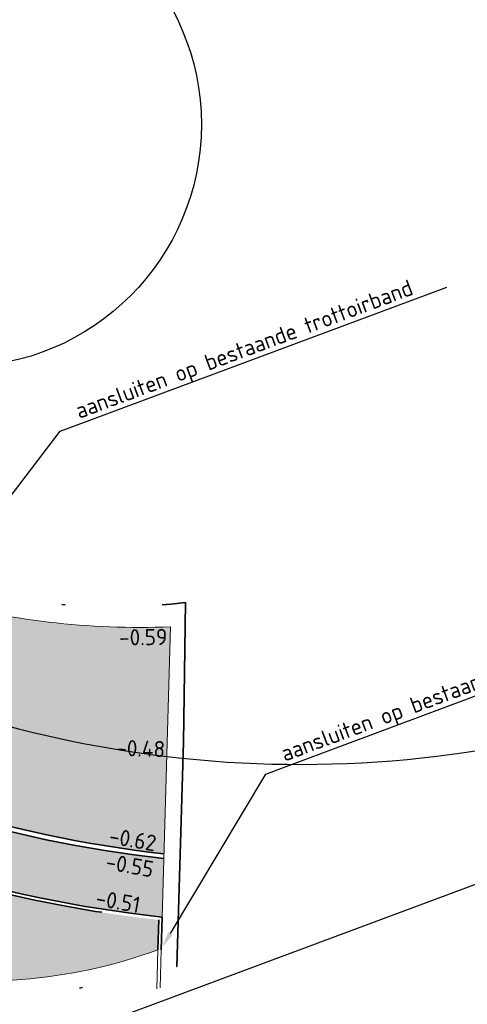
# Model space of a CAD drawing. Header units: metres. Extents: x 132493 to 134960, y 502695 to 503907.
# Tile 15 of 144: x 132721 to 132735, y 502797 to 502827. Entities that reach past the tile are written whole.
import ezdxf
from ezdxf import colors
from ezdxf.entities.mleader import LeaderData, LeaderLine
from ezdxf.math import Vec2, Vec3

# ---------------------------------------------------------------- set-up
doc = ezdxf.new("R2010")
doc.units = ezdxf.units.M
for name, pattern in [('VH-OPSLUITBAND_100X200', [16, 8, -2, 4, -2]), ('VH-TROTTOIRBAND_130-150', [15, 5, -2, 2, -2, 2, -2]), ('XX-PROJECTGRENS', [18, 12, -3, 0, -3])]:
    doc.linetypes.add(name, pattern=pattern)
doc.layers.get('Defpoints').update_dxf_attribs({"color": 3})
doc.layers.add('ARC-hoev-bss-kf-kv-grijs-vrijgekomen', color=7, linetype='Continuous', lineweight=18, true_color=0xddbbbb, plot=False)
doc.layers.add('ARC-hoev-btt-300x300x45-grijs-nieuw', color=8, linetype='Continuous', lineweight=18, plot=False)
doc.layers.add('ARC-hoev-gras zaaien', color=73, linetype='Continuous', lineweight=35, plot=False)
for name, color, linetype, lineweight in [('N-WE-KG-GRENS_WERKGRENS-G', 5, 'XX-PROJECTGRENS', 35), ('N-WE-VH-KANTOPSLUITING_OPSLUITBAND_100X200-G', 150, 'VH-OPSLUITBAND_100X200', 35), ('N-WE-VH-KANTOPSLUITING_TROTTOIRBAND_130 150-G', 210, 'VH-TROTTOIRBAND_130-150', 35), ('N-WE-VH-KANTOPSLUITING_VOORKANTBAND-G', 7, 'Continuous', 35), ('N-WE-VH-KANTVERHARDING-G', 2, 'Continuous', 18), ('X-XX-AL-AANPIJLING-T25', 7, 'Continuous', 25), ('X-XX-AL-DETAIL1-T25', 7, 'Continuous', 25)]:
    doc.layers.add(name, color=color, linetype=linetype, lineweight=lineweight)
doc.styles.add('NLCS-ISO-M200-T25', font='NLCS-ISO.ttf', dxfattribs={"height": 0.5})

msp = doc.modelspace()

# ---------------------------------------------------------------- hatches: boundary and pattern name
at = {"layer": 'ARC-hoev-bss-kf-kv-grijs-vrijgekomen', "transparency": 33554559}
h = msp.add_hatch(color=256, dxfattribs=at)
h.dxf.hatch_style = 1
edge = h.paths.add_edge_path()
edge.add_line((132725.2115276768, 502801.2974520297), (132725.4163127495, 502808.3155904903))
edge.add_arc((132724.4801097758, 502832.4852750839), 24.18780951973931, 254.3155556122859, 272.21821994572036, ccw=False)
edge.add_arc((132729.667463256, 502839.5307594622), 32.52039092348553, 228.590748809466, 248.8640650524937, ccw=False)
edge.add_arc((132732.9435657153, 502842.327474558), 36.78987337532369, 220.3351986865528, 227.6449853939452, ccw=False)
edge.add_line((132704.8997179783, 502818.5149277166), (132700.2404838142, 502814.7401242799))
edge.add_arc((132729.4373761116, 502839.0617500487), 37.99999999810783, 219.7950098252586, 263.6151281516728)
at = {"layer": 'ARC-hoev-btt-300x300x45-grijs-nieuw', "transparency": 33554687}
h = msp.add_hatch(color=256, dxfattribs=at)
h.dxf.hatch_style = 1
edge = h.paths.add_edge_path()
edge.add_arc((132729.4198119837, 502839.0400317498), 38.12647101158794, 218.2057018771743, 263.6563158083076)
edge.add_line((132725.2071378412, 502801.1470090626), (132725.1544685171, 502799.3419917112))
edge.add_arc((132729.4685115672, 502839.1274813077), 40.01869750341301, 218.2972995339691, 263.81144977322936, ccw=False)
edge.add_line((132698.0616144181, 502814.3262119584), (132699.460208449, 502815.4593203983))
at = {"layer": 'ARC-hoev-gras zaaien', "transparency": 33554623}
h = msp.add_hatch(color=256, dxfattribs=at)
h.dxf.hatch_style = 1
edge = h.paths.add_edge_path()
edge.add_arc((132719.5677656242, 502813.2639809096), 15.90361285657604, 258.8046359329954, 290.0968952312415)
edge.add_line((132725.0323870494, 502798.3286933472), (132725.0518172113, 502799.252588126))
edge.add_arc((132729.4455425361, 502839.0858949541), 40.07489432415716, 218.2727767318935, 263.70556025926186, ccw=False)
edge.add_line((132697.9839147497, 502814.2632614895), (132695.7259318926, 502817.0430023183))
edge.add_arc((132692.7801339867, 502814.4115056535), 3.949999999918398, 41.77458173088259, 124.6220164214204)
edge.add_line((132690.5359019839, 502817.6620321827), (132680.9410681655, 502811.037556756))
edge.add_arc((132514.4820297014, 503049.7314443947), 291.0040953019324, 293.247541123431, 304.8909371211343, ccw=False)
edge.add_line((132629.3426339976, 502782.3545099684), (132629.731435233, 502778.740659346))
edge.add_line((132629.731435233, 502778.740659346), (132630.4356044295, 502777.3371102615))
edge.add_line((132630.4356044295, 502777.3371102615), (132631.3934773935, 502777.8176810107))
edge.add_line((132631.3934773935, 502777.8176810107), (132630.71, 502779.303))
edge.add_line((132630.71, 502779.303), (132632.234, 502780.4849999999))
edge.add_line((132632.234, 502780.4849999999), (132654.9669999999, 502788.6525000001))
edge.add_line((132654.9669999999, 502788.6525000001), (132677.518, 502796.707))
edge.add_line((132677.518, 502796.707), (132684.976, 502797.975))
edge.add_line((132684.976, 502797.975), (132692.6575, 502799.2440000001))
edge.add_line((132692.6575, 502799.2440000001), (132700.243, 502800.7580000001))
edge.add_line((132700.243, 502800.7580000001), (132706.478, 502800.1730000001))
edge.add_line((132706.478, 502800.1730000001), (132716.48, 502797.6630000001))

# ---------------------------------------------------------------- linework, layer by layer
at = {"layer": 'Defpoints', "elevation": -7055.849716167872, "flags": 128}
msp.add_lwpolyline([(132859.0313564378, 502846.6053878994), (132679.2931960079, 502779.661793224), (132645.1458010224, 502871.3447987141), (132701.7776113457, 502892.4373532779), (132696.8511150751, 502905.6645990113), (132819.9574651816, 502951.5156391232)], close=True, dxfattribs=at)
at = {"layer": 'Defpoints', "flags": 128}
for points in [[(132694.3948795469, 502826.7153823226), (132702.2424921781, 502817.0290859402, 0.1952702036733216), (132725.2993511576, 502804.3072287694)], [(132725.2993511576, 502804.3072287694, 0.1067653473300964), (132740.0124924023, 502805.6975939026)]]:
    msp.add_lwpolyline(points, format="xyb", dxfattribs=at)
at = {"layer": 'Defpoints'}
msp.add_circle((132718.8671795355, 502823.8559321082), 7.5, dxfattribs=at)
at = {"layer": 'N-WE-KG-GRENS_WERKGRENS-G', "flags": 128}
msp.add_lwpolyline([(132714.2253158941, 502831.3904483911), (132712.7400949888, 502830.0161407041), (132714.1731425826, 502827.1052403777), (132719.4251604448, 502816.1866046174), (132713.9174027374, 502811.8229371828, 0.04161843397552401), (132718.6427681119, 502809.6287933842, 0.09745513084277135), (132725.8804583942, 502809.0646027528), (132725.8125626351, 502804.7527027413), (132725.6099385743, 502797.8086237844), (132725.1053925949, 502797.8233461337, -0.135959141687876), (132716.3704461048, 502797.1749889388), (132711.3572987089, 502798.4330373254), (132706.3933053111, 502799.6787505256), (132700.2689487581, 502800.2533693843, -0.009927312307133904), (132677.6423638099, 502796.2204368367), (132632.4775441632, 502780.0411305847), (132631.3302142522, 502779.1512723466), (132632.0502299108, 502777.5865491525), (132622.168617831, 502772.6569421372), (132620.9717571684, 502775.0561014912), (132620.4519287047, 502775.3022731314), (132554.7125988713, 502749.9192737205), (132553.5520077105, 502749.2593933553), (132548.0520104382, 502747.4137700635), (132545.8161554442, 502745.8969879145), (132546.8223194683, 502744.5961167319), (132545.4636435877, 502743.7122677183), (132548.2703150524, 502740.2041546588), (132546.1977120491, 502738.5524976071), (132547.2734198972, 502736.3736973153), (132545.773115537, 502735.6868012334), (132549.5112197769, 502726.1300581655), (132550.9953625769, 502723.075728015), (132548.6114247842, 502721.9184287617), (132542.8630033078, 502733.748541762), (132538.4003322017, 502731.5800659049), (132545.6203605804, 502716.6702314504), (132539.1543029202, 502713.582988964), (132538.3787504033, 502715.2073406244), (132538.8299591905, 502715.4227718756, 0.1258055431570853), (132540.8642619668, 502717.121495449), (132538.2229633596, 502722.5858758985), (132533.0917598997, 502720.1696919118), (132531.9897855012, 502722.4959291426), (132537.06849646, 502724.96466485), (132534.5651297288, 502730.1339482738), (132532.6554730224, 502734.0772605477), (132529.4452623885, 502740.761434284, 0.3885101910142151), (132526.4405938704, 502741.9752038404), (132517.3612774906, 502738.5866334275), (132516.3409391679, 502741.2473833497), (132514.3343546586, 502748.3721289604), (132518.7602017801, 502750.017851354), (132518.7078413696, 502750.1586643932), (132537.4658066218, 502757.1237498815), (132545.2267770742, 502760.1067389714), (132545.3430136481, 502759.9905023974), (132617.2179337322, 502787.5652962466, 0.0530358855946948), (132670.1520954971, 502814.1423324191), (132672.3265500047, 502817.6322222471), (132670.7549624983, 502818.6114352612), (132672.1943896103, 502820.9216431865), (132670.4513079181, 502822.0267407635), (132673.8028653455, 502827.2857703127), (132676.7105516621, 502830.3663762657), (132678.6356808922, 502831.8345226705), (132679.3636294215, 502829.7175962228), (132686.5403633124, 502831.996473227), (132685.8887513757, 502832.7922795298), (132687.7843656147, 502834.3444221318), (132685.8924956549, 502836.654941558, -0.03363462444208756), (132681.7567952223, 502842.4619635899), (132688.1466029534, 502846.9156222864), (132694.4953659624, 502837.8068472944)], format="xyb", dxfattribs=at)
at = {"layer": 'N-WE-VH-KANTOPSLUITING_OPSLUITBAND_100X200-G', "flags": 128}
msp.add_lwpolyline([(132697.9839147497, 502814.2632614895), (132698.3186589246, 502813.8500872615, 0.1975510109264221), (132725.0518172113, 502799.252588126)], format="xyb", dxfattribs=at)
msp.add_lwpolyline([(132725.0247773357, 502798.3259112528), (132725.0518172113, 502799.252588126)], dxfattribs=at)
at = {"layer": 'N-WE-VH-KANTOPSLUITING_TROTTOIRBAND_130 150-G', "flags": 128}
msp.add_lwpolyline([(132725.2071378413, 502801.1470090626, -0.1940038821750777), (132700.0919459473, 502814.6841326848, -0.1940038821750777)], format="xyb", dxfattribs=at)
at = {"layer": 'N-WE-VH-KANTOPSLUITING_VOORKANTBAND-G', "flags": 128}
for points in [[(132725.2115276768, 502801.2974520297, -0.1971055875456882), (132699.9115021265, 502815.1405718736), (132697.4421140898, 502818.1885337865)], [(132725.1544685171, 502799.3419917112, -0.1981508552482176), (132698.396358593, 502813.9130377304), (132698.0616144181, 502814.3262119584)]]:
    msp.add_lwpolyline(points, format="xyb", dxfattribs=at)
msp.add_lwpolyline([(132725.124734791, 502798.3229945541), (132725.1544685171, 502799.3419917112)], dxfattribs=at)
at = {"layer": 'N-WE-VH-KANTVERHARDING-G', "flags": 128}
for points in [[(132717.9411998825, 502809.1980943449, 0.07827438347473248), (132725.4163127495, 502808.3155904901)], [(132716.48, 502797.6630000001, 0.1372633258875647), (132725.0247773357, 502798.3259112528)]]:
    msp.add_lwpolyline(points, format="xyb", dxfattribs=at)
for points in [[(132725.1544685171, 502799.3419917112), (132725.4163127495, 502808.3155904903)], [(132724.989687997, 502797.1233732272), (132725.0247773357, 502798.3259112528)], [(132725.0904405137, 502797.1477038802), (132725.124734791, 502798.3229945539)]]:
    msp.add_lwpolyline(points, dxfattribs=at)

# ---------------------------------------------------------------- texts
at = {"layer": 'X-XX-AL-DETAIL1-T25', "char_height": 0.4999999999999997, "attachment_point": 1, "style": 'NLCS-ISO-M200-T25'}
for s, insert, rotation in [('-0.59', (132723.8211057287, 502808.2391953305), 0.637514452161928), ('-0.48', (132723.7467031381, 502804.8276686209), 358.2212725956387), ('-0.62', (132723.5683740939, 502802.1121458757), 350.0352462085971), ('-0.55', (132723.4635325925, 502801.3126364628), 350.0352462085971), ('-0.51', (132723.1561159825, 502800.1903454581), 350.0352462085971)]:
    msp.add_mtext_dynamic_manual_height_columns(s, width=2.253737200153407, gutter_width=2.499999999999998, heights=[0], dxfattribs=dict(at, insert=insert, rotation=rotation))

# ---------------------------------------------------------------- leaders
at = {"layer": 'X-XX-AL-AANPIJLING-T25'}
ml = msp.add_multileader_mtext('Standard', dxfattribs=at)
ml.set_content('aansluiten op bestaande trottoirband', color=256, style='NLCS-ISO-M200-T25')
ml.set_leader_properties(color=256, linetype='ByLayer', lineweight=-1)
ml.build(insert=Vec2(0, 0))
ml.multileader.update_dxf_attribs({"text_left_attachment_type": 5, "text_right_attachment_type": 5, "dogleg_length": 0.5, "arrow_head_size": 0.5})
ctx = ml.context
ctx.base_point, ctx.char_height, ctx.arrow_head_size, ctx.landing_gap_size, ctx.plane_origin, ctx.plane_x_axis, ctx.plane_y_axis = Vec3(132722.4696992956, 502814.5390085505), 0.5, 0.5, 0.18, Vec3(132690.3167401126, 502769.8645409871), Vec3(0.9371122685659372, 0.3490280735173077), Vec3(-0.3490280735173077, 0.9371122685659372)
ctx.left_attachment, ctx.right_attachment = 5, 5
notes = []
notes.append((ctx, [(0, (1, 1, 0), (132722.0011431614, 502814.3644945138), (0.9371122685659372, 0.3490280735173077), 0.5000000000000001, [(0, [(132718.0813959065, 502809.2499941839)], 0, [])])]))
ctx.mtext.insert, ctx.mtext.text_direction, ctx.mtext.rotation, ctx.mtext.flow_direction = Vec3(132722.4115112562, 502815.2109565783), Vec3(0.9371122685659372, 0.3490280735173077), 0.3565337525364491, 5
ml = msp.add_multileader_mtext('Standard', dxfattribs=at)
ml.set_content('aansluiten op bestaande opsluitband', color=256, style='NLCS-ISO-M200-T25')
ml.set_leader_properties(color=256, linetype='ByLayer', lineweight=-1)
ml.build(insert=Vec2(0, 0))
ml.multileader.update_dxf_attribs({"text_left_attachment_type": 5, "text_right_attachment_type": 5, "dogleg_length": 0.5, "arrow_head_size": 0.5})
ctx = ml.context
ctx.base_point, ctx.char_height, ctx.arrow_head_size, ctx.landing_gap_size, ctx.plane_origin, ctx.plane_x_axis, ctx.plane_y_axis = Vec3(132728.8276560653, 502803.939361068), 0.5, 0.5, 0.18, Vec3(132696.6746968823, 502759.2648935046), Vec3(0.9371122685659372, 0.3490280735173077), Vec3(-0.3490280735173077, 0.9371122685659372)
ctx.left_attachment, ctx.right_attachment = 5, 5
notes.append((ctx, [(0, (1, 1, 0), (132728.359099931, 502803.7648470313), (0.9371122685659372, 0.3490280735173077), 0.5, [(0, [(132725.1534656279, 502798.4024160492)], 0, [])])]))
ctx.mtext.insert, ctx.mtext.text_direction, ctx.mtext.rotation, ctx.mtext.flow_direction = Vec3(132728.7694680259, 502804.6113090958), Vec3(0.9371122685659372, 0.3490280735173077), 0.3565337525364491, 5
for ctx, leaders in notes:
    for number, flags, end, landing, length, lines in leaders:
        leader = LeaderData()
        leader.index, (leader.has_last_leader_line, leader.has_dogleg_vector, leader.attachment_direction) = number, flags
        leader.last_leader_point, leader.dogleg_vector, leader.dogleg_length = Vec3(end), Vec3(landing), length
        for number, points, colour, breaks in lines:
            line = LeaderLine()
            line.index, line.vertices, line.color, line.breaks = number, Vec3.list(points), colors.encode_raw_color(colour), breaks
            leader.lines.append(line)
        ctx.leaders.append(leader)

doc.saveas('drawing.dxf')
